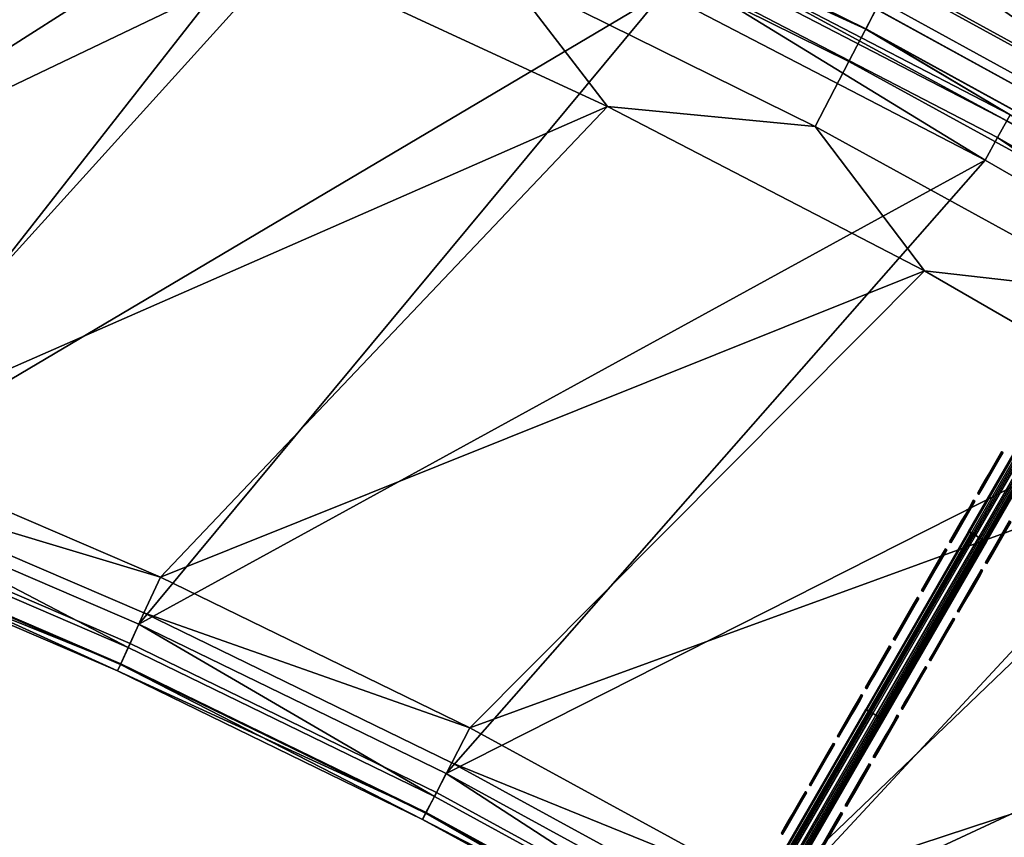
# Model space of a CAD drawing. Header units: inches. Extents: x 0 to 54.6, y -45.5 to 0.
# Tile 20 of 256: x 14.1 to 18.9, y -32 to -28. Entities that reach past the tile are written whole.
import ezdxf

# ---------------------------------------------------------------- set-up
doc = ezdxf.new("R2010")
doc.units = ezdxf.units.IN
doc.header["$LTSCALE"] = 0.03937
doc.header["$MEASUREMENT"] = 0
for name, color, linetype in [('A-FURN-3-ST', 151, 'Continuous'), ('A-FURN-3-ST-BK', 151, 'Continuous'), ('A-FURN-3-ST-SEAM', 250, 'Continuous'), ('A-FURN-3-STITCH', 15, 'Continuous')]:
    doc.layers.add(name, color=color, linetype=linetype)

msp = doc.modelspace()

# ---------------------------------------------------------------- meshes
at = {"layer": 'A-FURN-3-ST'}
mesh = msp.add_polyface(dxfattribs=at)
corners = [(21.3938, -29.3797, 5), (21.2911, -29.5411, 5.0381), (19.925, -28.4889, 5), (19.8293, -28.6546, 5.0381), (18.4192, -27.6622, 5), (18.3307, -27.8319, 5.0381), (16.8791, -26.9013, 5), (16.798, -27.0746, 5.0381), (17.3327, -27.6729, 5.5), (16.6834, -27.3197, 5.3087), (18.2056, -28.0719, 5.3087), (18.9036, -28.4881, 5.5), (19.694, -28.8889, 5.3087), (20.4364, -29.373, 5.5), (19.7482, -28.7951, 5.1464), (18.2557, -27.9758, 5.1464), (16.7293, -27.2215, 5.1464), (21.204, -29.6779, 5.1464), (20.4364, -29.373, 16.9), (18.9036, -28.4881, 16.9), (17.3327, -27.6729, 16.9), (21.5633, -29.1138, 17.9625), (23.167, -29.8414, 18), (21.7162, -28.8736, 18), (20.0826, -28.2158, 17.9625), (20.225, -27.9693, 18), (18.5646, -27.3825, 17.9625), (18.6962, -27.13, 18), (17.0121, -26.6154, 17.9625), (17.1327, -26.3575, 18), (16.8997, -26.8557, 17.8526), (18.442, -27.6178, 17.8526), (19.95, -28.4456, 17.8526), (21.4209, -29.3376, 17.8526), (16.8032, -27.0621, 17.6778), (18.3367, -27.8198, 17.6778), (19.8361, -28.6429, 17.6778), (21.2986, -29.5298, 17.6778), (16.6826, -27.32, 17.1847), (18.2051, -28.0722, 17.1847), (18.2559, -27.9748, 17.45), (16.7292, -27.2204, 17.45), (19.6937, -28.8894, 17.1847), (19.7487, -28.7943, 17.45), (21.2048, -29.6773, 17.45), (31.9054, -9.9561, 18), (29.9847, -8.8472, 18), (15.5373, -25.653, 18), (28.0254, -7.8078, 18), (13.913, -25.018, 18), (31.25, -8.8734, 5), (15.3077, -26.2074, 5), (27.4282, -6.84, 5), (13.7078, -25.5818, 5), (25.4667, -5.9238, 5), (12.0824, -25.0258, 5)]
mesh.append_faces([[corners[k] for k in face] for face in [(0, 1, 2), (2, 1, 3), (2, 3, 4), (4, 3, 5), (4, 5, 6), (6, 5, 7), (8, 9, 10), (8, 10, 11), (11, 10, 12), (11, 12, 13), (14, 12, 10, 15), (15, 10, 9, 16), (1, 17, 14, 3), (3, 14, 15, 5), (5, 15, 16, 7), (13, 18, 11), (11, 18, 19), (11, 19, 8), (8, 19, 20), (21, 22, 23), (21, 23, 24), (24, 23, 25), (24, 25, 26), (26, 25, 27), (26, 27, 28), (28, 27, 29), (28, 30, 31, 26), (26, 31, 32, 24), (24, 32, 33, 21), (30, 34, 35, 31), (31, 35, 36, 32), (32, 36, 37, 33), (38, 20, 39), (38, 39, 40, 41), (41, 40, 35, 34), (20, 19, 39), (39, 19, 42), (39, 42, 43, 40), (40, 43, 36, 35), (19, 18, 42), (43, 44, 37, 36), (27, 45, 29), (29, 46, 47), (47, 48, 49), (50, 6, 51), (52, 51, 53), (54, 53, 55)]])
mesh = msp.add_polyface(dxfattribs=at)
corners = [(24.4018, -31.097, 17.9625), (25.9369, -31.96, 18), (24.5748, -30.8708, 18), (52.3307, -29.9378, 18), (23.167, -29.8414, 18), (21.7162, -28.8736, 18), (51.1127, -28.0843, 18), (20.225, -27.9693, 18), (49.8291, -26.2757, 18), (48.4815, -24.5142, 18), (47.0716, -22.8021, 18), (45.6014, -21.1416, 18), (44.0726, -19.5348, 18), (42.4872, -17.9839, 18), (40.8472, -16.4907, 18), (39.1549, -15.0573, 18), (37.4122, -13.6853, 18), (35.6216, -12.3767, 18), (18.6962, -27.13, 18), (33.7852, -11.1331, 18), (31.9054, -9.9561, 18), (42.0806, -16.1148, 5.5), (42.0551, -16.143, 5.3087), (40.4315, -14.6855, 5.5), (40.1104, -15.0687, 5), (40.2332, -14.922, 5.0381), (41.7463, -16.4866, 5), (41.8742, -16.3443, 5.0381), (41.9826, -16.2236, 5.1464), (40.3374, -14.7977, 5.1464), (41.536, -16.7215, 17.9625), (39.9083, -15.3107, 17.9625), (42.0555, -16.1426, 17.1847), (42.0806, -16.1148, 16.9), (40.4074, -14.7142, 17.1847), (40.3369, -14.7985, 17.45), (41.9821, -16.2244, 17.45), (40.2247, -14.9325, 17.6778), (41.8654, -16.3545, 17.6778), (40.0785, -15.1073, 17.8526), (41.7132, -16.5241, 17.8526), (24.2095, -31.3469, 5), (22.8229, -30.3329, 5), (54.0012, -31.5337, 5), (52.879, -29.6824, 5), (21.3938, -29.3797, 5), (19.925, -28.4889, 5), (51.6934, -27.871, 5), (18.4192, -27.6622, 5), (50.4457, -26.1018, 5), (49.1376, -24.3769, 5), (47.7705, -22.6982, 5), (46.346, -21.068, 5), (44.866, -19.488, 5), (16.8791, -26.9013, 5), (43.3321, -17.9603, 5), (38.4263, -13.7083, 5), (36.6961, -12.4071, 5), (34.9219, -11.1665, 5), (33.1058, -9.9882, 5)]
mesh.append_faces([[corners[k] for k in face] for face in [(0, 1, 2), (2, 3, 4), (4, 3, 5), (5, 6, 7), (7, 6, 8), (7, 8, 9), (9, 10, 7), (7, 10, 11), (7, 11, 12), (12, 13, 7), (7, 13, 14), (7, 14, 15), (15, 16, 7), (7, 16, 17), (7, 17, 18), (18, 17, 19), (18, 19, 20), (21, 22, 23), (24, 25, 26), (26, 25, 27), (28, 27, 25, 29), (14, 30, 31), (14, 31, 15), (32, 33, 34), (32, 34, 35, 36), (36, 35, 37, 38), (38, 37, 39, 40), (40, 39, 31, 30), (41, 42, 43), (44, 42, 45), (44, 45, 46), (44, 46, 47), (47, 46, 48), (47, 48, 49), (49, 48, 50), (50, 48, 51), (51, 48, 52), (52, 48, 53), (53, 48, 54), (53, 54, 55), (55, 54, 26), (26, 54, 24), (24, 54, 56), (56, 54, 57), (57, 54, 58), (58, 54, 59)]])
at = {"layer": 'A-FURN-3-ST-BK'}
mesh = msp.add_polyface(dxfattribs=at)
corners = [(25.8628, -27.3173, 18.6363), (25.8726, -27.3037, 18.4534), (24.3627, -26.2767, 18.6363), (24.3719, -26.2627, 18.4534), (22.8207, -25.2991, 18.6363), (22.8294, -25.2848, 18.4534), (21.2396, -24.3863, 18.6363), (21.2476, -24.3716, 18.4534), (19.6295, -23.5247, 18.4534), (21.2234, -24.4157, 18.2768), (19.607, -23.5698, 18.2768), (21.17, -24.5128, 18.1303), (19.5578, -23.669, 18.1303), (21.0947, -24.6496, 18.0337), (19.4883, -23.8088, 18.0337), (19.4079, -23.9705, 18), (21.0078, -24.8078, 18), (22.5715, -25.7106, 18), (22.665, -25.5562, 18.0337), (24.0966, -26.6775, 18), (24.1964, -26.5271, 18.0337), (25.5803, -27.7067, 18), (25.6863, -27.5605, 18.0337), (19.622, -23.5397, 18.6363), (25.778, -27.4341, 18.1303), (24.2828, -26.397, 18.1303), (22.7459, -25.4226, 18.1303), (25.843, -27.3445, 18.2768), (24.344, -26.3047, 18.2768), (22.8033, -25.3279, 18.2768), (27.0201, -28.7964, 18), (23.167, -29.8414, 18), (21.7162, -28.8736, 18), (20.225, -27.9693, 18), (18.6962, -27.13, 18), (21.5633, -29.1138, 17.9625), (20.0826, -28.2158, 17.9625), (21.4209, -29.3376, 17.8526), (19.95, -28.4456, 17.8526), (21.2986, -29.5298, 17.6778), (19.8361, -28.6429, 17.6778), (21.2048, -29.6773, 17.45), (19.7487, -28.7943, 17.45), (20.4363, -29.3729, 16.9), (18.9038, -28.4881, 16.9), (19.6937, -28.8894, 17.1847), (20.4363, -29.3729, 5.25), (20.4189, -29.4015, 5.125), (18.9038, -28.4881, 5.25), (20.3714, -29.4797, 5.0335), (20.3064, -29.5866, 5), (18.8437, -28.5977, 5.0335), (23.1451, -29.8722, 31.5452), (21.6958, -28.9054, 31.5452), (21.6243, -29.0177, 31.8898), (20.1396, -28.1173, 31.8898), (20.0425, -28.2854, 32.204), (21.5201, -29.1816, 32.204), (19.9181, -28.5008, 32.4772), (21.3866, -29.3913, 32.4772), (19.7708, -28.756, 32.6999), (21.2284, -29.6399, 32.6999), (20.2061, -28.002, 31.5452), (18.6173, -27.2816, 31.8898), (24.5515, -30.9006, 31.5452), (27.3186, -28.4192, 18.6363), (18.6789, -27.1636, 31.5452)]
mesh.append_faces([[corners[k] for k in face] for face in [(0, 1, 2), (2, 1, 3), (2, 3, 4), (4, 3, 5), (4, 5, 6), (6, 5, 7), (6, 7, 8), (8, 7, 9, 10), (10, 9, 11, 12), (12, 11, 13, 14), (14, 13, 15), (15, 13, 16), (16, 13, 17), (17, 13, 18), (17, 18, 19), (19, 18, 20), (19, 20, 21), (21, 20, 22), (23, 6, 8), (24, 22, 20, 25), (25, 20, 18, 26), (26, 18, 13, 11), (27, 24, 25, 28), (28, 25, 26, 29), (29, 26, 11, 9), (1, 27, 28, 3), (3, 28, 29, 5), (5, 29, 9, 7), (30, 31, 21), (21, 31, 32), (21, 32, 19), (19, 32, 33), (19, 33, 17), (17, 33, 34), (17, 34, 16), (32, 35, 33), (33, 35, 36), (33, 36, 34), (35, 37, 38, 36), (37, 39, 40, 38), (41, 42, 40, 39), (43, 44, 45), (43, 46, 44), (46, 47, 48), (49, 50, 51), (52, 53, 54), (54, 53, 55), (54, 55, 56, 57), (57, 56, 58, 59), (59, 58, 60, 61), (53, 62, 55), (55, 62, 63), (64, 65, 0), (52, 0, 2), (52, 2, 53), (53, 2, 4), (53, 4, 62), (62, 4, 6), (62, 6, 66), (66, 6, 23)]])
mesh = msp.add_polyface(dxfattribs=at)
corners = [(17.333, -27.6731, 16.9), (17.333, -27.6731, 5.25), (15.7272, -26.9296, 16.9), (17.3183, -27.7032, 5.125), (15.7272, -26.9296, 5.25), (17.278, -27.7853, 5.0335), (17.2229, -27.8976, 5), (15.6773, -27.0441, 5.0335), (18.7837, -28.7074, 5), (16.1727, -31.679, 5), (14.6847, -30.9544, 5), (13.1644, -30.3004, 5), (15.6273, -27.1587, 5), (11.615, -29.7186, 5), (14.0001, -26.4924, 5), (16.9538, -28.4473, 33), (16.4577, -27.8018, 32.9659), (15.3835, -27.7201, 33), (14.9253, -27.1251, 32.9659), (16.2872, -31.4568, 33), (18.4898, -29.2443, 33), (14.7886, -30.727, 33), (13.2573, -30.0683, 33), (11.6968, -29.4823, 33), (13.7821, -27.0643, 33), (17.5, -32.6891, 32.5), (17.519, -32.6561, 32.6913), (16.058, -31.9011, 32.5), (16.0754, -31.8673, 32.6913), (14.5806, -31.1817, 32.5), (14.5964, -31.147, 32.6913), (13.071, -30.5323, 32.5), (13.0851, -30.497, 32.6913), (11.5326, -29.9546, 32.5), (16.1995, -31.6268, 32.9619), (17.75, -32.2561, 33), (14.7089, -30.901, 32.9619), (13.1859, -30.2459, 32.9619), (11.6339, -29.663, 32.9619), (17.5732, -32.5623, 32.8536), (17.6543, -32.4218, 32.9619), (16.1251, -31.7709, 32.8536), (14.6414, -31.0485, 32.8536), (13.1255, -30.3964, 32.8536), (17.5, -32.6891, 5.25), (16.058, -31.9011, 5.25), (14.5806, -31.1817, 5.25), (13.071, -30.5323, 5.25), (11.5326, -29.9546, 5.25), (17.625, -32.4726, 5), (17.5625, -32.5809, 5.0335), (16.1153, -31.79, 5.0335), (14.6326, -31.068, 5.0335), (13.1177, -30.4164, 5.0335), (17.5167, -32.6601, 5.125), (16.0733, -31.8713, 5.125), (14.5945, -31.1512, 5.125), (13.0835, -30.5013, 5.125), (11.5437, -29.923, 5.125)]
mesh.append_faces([[corners[k] for k in face] for face in [(0, 1, 2), (1, 3, 4), (5, 6, 7), (8, 9, 10), (8, 10, 6), (6, 10, 11), (6, 11, 12), (12, 11, 13), (12, 13, 14), (15, 16, 17), (17, 16, 18), (19, 20, 21), (21, 20, 15), (21, 15, 22), (22, 15, 17), (22, 17, 23), (23, 17, 24), (25, 26, 27), (27, 26, 28), (27, 28, 29), (29, 28, 30), (29, 30, 31), (31, 30, 32), (31, 32, 33), (34, 35, 19), (34, 19, 36), (36, 19, 21), (36, 21, 37), (37, 21, 22), (37, 22, 38), (39, 40, 34, 41), (41, 34, 36, 42), (42, 36, 37, 43), (26, 39, 41, 28), (28, 41, 42, 30), (30, 42, 43, 32), (44, 25, 45), (45, 25, 27), (45, 27, 46), (46, 27, 29), (46, 29, 47), (47, 29, 31), (47, 31, 48), (49, 50, 9), (9, 50, 51), (9, 51, 10), (10, 51, 52), (10, 52, 11), (11, 52, 53), (11, 53, 13), (50, 54, 55, 51), (51, 55, 56, 52), (52, 56, 57, 53), (54, 44, 55), (55, 44, 45), (55, 45, 56), (56, 45, 46), (56, 46, 57), (57, 46, 47), (57, 47, 58)]])
mesh = msp.add_polyface(dxfattribs=at)
corners = [(18.6962, -27.13, 18), (20.0826, -28.2158, 17.9625), (18.5646, -27.3825, 17.9625), (19.95, -28.4456, 17.8526), (18.442, -27.6178, 17.8526), (19.8361, -28.6429, 17.6778), (18.3367, -27.8198, 17.6778), (19.6937, -28.8894, 17.1847), (18.9038, -28.4881, 16.9), (18.2051, -28.0722, 17.1847), (18.2559, -27.9748, 17.45), (19.7487, -28.7943, 17.45), (17.333, -27.6731, 16.9), (16.6826, -27.32, 17.1847), (16.7292, -27.2204, 17.45), (16.8032, -27.0621, 17.6778), (20.4363, -29.3729, 5.25), (18.9038, -28.4881, 5.25), (17.333, -27.6731, 5.25), (20.4189, -29.4015, 5.125), (18.8877, -28.5175, 5.125), (17.3183, -27.7032, 5.125), (20.3714, -29.4797, 5.0335), (18.8437, -28.5977, 5.0335), (17.278, -27.7853, 5.0335), (20.3064, -29.5866, 5), (18.7837, -28.7074, 5), (17.2229, -27.8976, 5), (21.7882, -30.5333, 5), (19.0385, -33.3335, 5), (17.625, -32.4726, 5), (16.1727, -31.679, 5), (19.9884, -30.1095, 33), (19.4279, -29.3499, 32.9659), (18.4898, -29.2443, 33), (17.9595, -28.5438, 32.9659), (16.9538, -28.4473, 33), (16.4577, -27.8018, 32.9659), (20.1396, -28.1173, 31.8898), (18.6173, -27.2816, 31.8898), (18.5276, -27.4538, 32.204), (20.0425, -28.2854, 32.204), (18.4127, -27.6743, 32.4772), (19.9181, -28.5008, 32.4772), (18.2765, -27.9356, 32.6999), (19.7708, -28.756, 32.6999), (18.1237, -28.2288, 32.8647), (19.6055, -29.0423, 32.8647), (20.2061, -28.002, 31.5452), (18.6789, -27.1636, 31.5452), (16.873, -26.9136, 32.4772), (16.7482, -27.1805, 32.6999), (16.6081, -27.48, 32.8647), (19.1736, -33.1232, 33), (21.4467, -31.0412, 33), (17.75, -32.2561, 33), (16.2872, -31.4568, 33), (20.2652, -34.4637, 32.5), (18.924, -33.5119, 32.6913), (18.9034, -33.5439, 32.5), (17.519, -32.6561, 32.6913), (17.5, -32.6891, 32.5), (20.4441, -34.2122, 32.9619), (19.0702, -33.2842, 32.9619), (17.6543, -32.4218, 32.9619), (17.5732, -32.5623, 32.8536), (18.9826, -33.4207, 32.8536), (16.1995, -31.6268, 32.9619), (18.9034, -33.5439, 5.25), (17.5, -32.6891, 5.25), (20.3376, -34.3618, 5.0335), (18.971, -33.4387, 5.0335), (17.5625, -32.5809, 5.0335), (20.2846, -34.4364, 5.125), (18.9215, -33.5157, 5.125), (17.5167, -32.6601, 5.125), (20.2652, -34.4637, 5.25)]
mesh.append_faces([[corners[k] for k in face] for face in [(0, 1, 2), (1, 3, 4, 2), (3, 5, 6, 4), (7, 8, 9), (7, 9, 10, 11), (11, 10, 6, 5), (8, 12, 9), (9, 12, 13), (9, 13, 14, 10), (10, 14, 15, 6), (8, 16, 17), (8, 17, 12), (12, 17, 18), (17, 19, 20), (17, 20, 18), (18, 20, 21), (19, 22, 23, 20), (20, 23, 24, 21), (23, 25, 26), (23, 26, 24), (24, 26, 27), (28, 29, 30), (25, 30, 31), (25, 31, 26), (32, 33, 34), (34, 33, 35), (34, 35, 36), (36, 35, 37), (38, 39, 40, 41), (41, 40, 42, 43), (43, 42, 44, 45), (45, 44, 46, 47), (47, 46, 35, 33), (48, 49, 39), (42, 50, 51, 44), (44, 51, 52, 46), (46, 52, 37, 35), (53, 54, 55), (55, 32, 56), (56, 32, 34), (57, 58, 59), (59, 58, 60), (59, 60, 61), (62, 53, 63), (53, 55, 63), (63, 55, 64), (63, 64, 65, 66), (66, 65, 60, 58), (64, 55, 67), (68, 57, 59), (68, 59, 69), (69, 59, 61), (29, 70, 71), (29, 71, 30), (30, 71, 72), (70, 73, 74, 71), (71, 74, 75, 72), (74, 76, 68), (74, 68, 75), (75, 68, 69)]])
mesh = msp.add_polyface(dxfattribs=at)
corners = [(27.0201, -28.7964, 18), (24.5748, -30.8708, 18), (23.167, -29.8414, 18), (25.9369, -31.96, 18), (25.7543, -32.1785, 17.9625), (24.4018, -31.097, 17.9625), (23.004, -30.0748, 17.9625), (21.7162, -28.8736, 18), (21.5633, -29.1138, 17.9625), (24.2406, -31.3077, 17.8526), (22.852, -30.2923, 17.8526), (21.4209, -29.3376, 17.8526), (24.1022, -31.4887, 17.6778), (22.7215, -30.479, 17.6778), (21.2986, -29.5298, 17.6778), (23.9293, -31.7148, 17.1847), (23.3743, -31.3446, 16.9), (22.5585, -30.7124, 17.1847), (22.6214, -30.6223, 17.45), (23.996, -31.6275, 17.45), (21.9275, -30.3257, 16.9), (21.1458, -29.77, 17.1847), (21.2048, -29.6773, 17.45), (20.4363, -29.3729, 16.9), (19.6937, -28.8894, 17.1847), (19.7487, -28.7943, 17.45), (23.3743, -31.3446, 5.25), (21.9275, -30.3257, 5.25), (20.4363, -29.3729, 5.25), (23.3544, -31.3715, 5.125), (21.9088, -30.3535, 5.125), (20.4189, -29.4015, 5.125), (23.3, -31.4452, 5.0335), (21.8578, -30.4295, 5.0335), (20.3714, -29.4797, 5.0335), (23.2258, -31.5457, 5), (21.7882, -30.5333, 5), (20.3064, -29.5866, 5), (17.625, -32.4726, 5), (22.8615, -32.0376, 33), (22.2537, -31.1481, 32.9659), (21.4467, -31.0412, 33), (20.8602, -30.2186, 32.9659), (19.9884, -30.1095, 33), (19.4279, -29.3499, 32.9659), (25.8268, -32.0908, 31.8898), (24.4706, -31.0063, 31.8898), (24.3526, -31.1606, 32.204), (25.7023, -32.2398, 32.204), (25.9122, -31.9886, 31.5452), (24.5515, -30.9006, 31.5452), (23.0689, -29.9813, 31.8898), (22.9577, -30.1405, 32.204), (22.8153, -30.3444, 32.4772), (24.2016, -31.3581, 32.4772), (22.6465, -30.5859, 32.6999), (24.0226, -31.5921, 32.6999), (22.4572, -30.8569, 32.8647), (23.8217, -31.8547, 32.8647), (23.6059, -32.1369, 32.9659), (23.1451, -29.8722, 31.5452), (21.6243, -29.0177, 31.8898), (21.5201, -29.1816, 32.204), (21.3866, -29.3913, 32.4772), (21.2284, -29.6399, 32.6999), (21.0509, -29.9188, 32.8647), (19.7708, -28.756, 32.6999), (19.6055, -29.0423, 32.8647), (17.75, -32.2561, 33), (27.3186, -28.4192, 18.6363), (25.8628, -27.3173, 18.6363)]
mesh.append_faces([[corners[k] for k in face] for face in [(0, 1, 2), (3, 4, 1), (1, 4, 5), (1, 5, 2), (2, 5, 6), (2, 6, 7), (7, 6, 8), (5, 9, 10, 6), (6, 10, 11, 8), (9, 12, 13, 10), (10, 13, 14, 11), (15, 16, 17), (15, 17, 18, 19), (19, 18, 13, 12), (16, 20, 17), (17, 20, 21), (17, 21, 22, 18), (18, 22, 14, 13), (20, 23, 21), (21, 23, 24), (21, 24, 25, 22), (16, 26, 20), (20, 26, 27), (20, 27, 23), (23, 27, 28), (26, 29, 27), (27, 29, 30), (27, 30, 28), (28, 30, 31), (29, 32, 33, 30), (30, 33, 34, 31), (32, 35, 33), (33, 35, 36), (33, 36, 34), (34, 36, 37), (36, 38, 37), (39, 40, 41), (41, 40, 42), (41, 42, 43), (43, 42, 44), (45, 46, 47, 48), (49, 50, 46), (46, 50, 51), (46, 51, 52, 47), (47, 52, 53, 54), (54, 53, 55, 56), (56, 55, 57, 58), (58, 57, 40, 59), (50, 60, 51), (51, 60, 61), (51, 61, 62, 52), (52, 62, 63, 53), (53, 63, 64, 55), (55, 64, 65, 57), (57, 65, 42, 40), (64, 66, 67, 65), (65, 67, 44, 42), (68, 41, 43), (49, 69, 50), (50, 70, 60)]])
at = {"layer": 'A-FURN-3-ST-SEAM'}
mesh = msp.add_polyface(dxfattribs=at)
corners = [(18.7785, -30.549, 32.9675), (18.7666, -30.5421, 32.9563), (19.2647, -29.6793, 32.9563), (19.2767, -29.6862, 32.9675), (19.4152, -29.4188, 32.9328), (19.428, -29.4241, 32.944), (19.3716, -29.3931, 32.9354), (19.385, -29.4022, 32.9281), (19.2349, -29.6621, 32.9515), (19.2209, -29.654, 32.9588), (18.7368, -30.5249, 32.9515), (18.7228, -30.5169, 32.9588), (18.7521, -30.5338, 32.9505), (19.2502, -29.671, 32.9505), (19.4002, -29.4112, 32.9271), (18.7046, -30.5064, 32.9868), (19.2028, -29.6436, 32.9868), (19.3556, -29.3789, 32.963), (19.3712, -29.3792, 33.0118), (19.3611, -29.3759, 32.9975), (19.2056, -29.6452, 33.0217), (19.2146, -29.6504, 33.0362), (18.7074, -30.508, 33.0217), (18.7164, -30.5132, 33.0362), (18.7294, -30.5207, 33.0459), (19.2275, -29.6578, 33.0459), (19.3848, -29.3853, 33.0214), (19.4283, -29.4117, 33.0146), (19.4153, -29.4027, 33.0227), (19.2579, -29.6754, 33.0472), (19.2715, -29.6833, 33.039), (18.7597, -30.5382, 33.0472), (18.7734, -30.5461, 33.039), (18.7835, -30.5519, 33.0255), (19.2816, -29.6891, 33.0255), (19.4374, -29.4193, 33.0013), (19.4415, -29.4263, 32.9761), (19.2878, -29.6926, 33), (18.7896, -30.5555, 33), (19.4372, -29.4268, 32.9589), (19.2848, -29.6909, 32.9826), (18.7866, -30.5537, 32.9826), (18.7032, -30.5056, 33.0045), (19.2014, -29.6428, 33.0045), (19.3555, -29.3758, 32.9805)]
mesh.append_faces([[corners[k] for k in face] for face in [(0, 1, 2, 3), (3, 2, 4, 5), (6, 7, 8, 9), (9, 8, 10, 11), (1, 12, 13, 2), (2, 13, 14, 4), (11, 15, 16, 9), (9, 16, 17, 6), (18, 19, 20, 21), (21, 20, 22, 23), (23, 24, 25, 21), (21, 25, 26, 18), (27, 28, 29, 30), (30, 29, 31, 32), (32, 33, 34, 30), (30, 34, 35, 27), (36, 35, 37), (37, 35, 34), (37, 34, 38), (38, 34, 33), (39, 36, 40), (40, 36, 37), (40, 37, 41), (41, 37, 38), (24, 31, 29, 25), (25, 29, 28, 26), (42, 22, 20, 43), (43, 20, 19, 44), (15, 42, 43, 16), (16, 43, 44, 17), (12, 10, 8, 13), (13, 8, 7, 14), (41, 0, 3, 40), (40, 3, 5, 39)]])
mesh = msp.add_polyface(dxfattribs=at)
corners = [(17.7822, -32.2747, 32.9675), (17.7703, -32.2678, 32.9563), (18.2684, -31.405, 32.9563), (18.2804, -31.4119, 32.9675), (18.7666, -30.5421, 32.9563), (18.7785, -30.549, 32.9675), (18.7228, -30.5169, 32.9588), (18.7368, -30.5249, 32.9515), (18.2386, -31.3878, 32.9515), (18.2246, -31.3797, 32.9588), (17.7405, -32.2506, 32.9515), (17.7265, -32.2425, 32.9588), (17.7558, -32.2594, 32.9505), (18.2539, -31.3966, 32.9505), (18.7521, -30.5338, 32.9505), (17.7083, -32.232, 32.9868), (18.2065, -31.3692, 32.9868), (18.7046, -30.5064, 32.9868), (18.7164, -30.5132, 33.0362), (18.7074, -30.508, 33.0217), (18.2093, -31.3708, 33.0217), (18.2183, -31.376, 33.0362), (17.7111, -32.2337, 33.0217), (17.7201, -32.2389, 33.0362), (17.733, -32.2463, 33.0459), (18.2312, -31.3835, 33.0459), (18.7294, -30.5207, 33.0459), (18.7734, -30.5461, 33.039), (18.7597, -30.5382, 33.0472), (18.2616, -31.401, 33.0472), (18.2752, -31.4089, 33.039), (17.7634, -32.2638, 33.0472), (17.7771, -32.2717, 33.039), (17.7872, -32.2776, 33.0255), (18.2853, -31.4147, 33.0255), (18.7835, -30.5519, 33.0255), (18.7896, -30.5555, 33), (18.2915, -31.4183, 33), (17.7933, -32.2811, 33), (18.7866, -30.5537, 32.9826), (18.2885, -31.4165, 32.9826), (17.7903, -32.2794, 32.9826), (17.7069, -32.2312, 33.0045), (18.2051, -31.3684, 33.0045), (18.7032, -30.5056, 33.0045)]
mesh.append_faces([[corners[k] for k in face] for face in [(0, 1, 2, 3), (3, 2, 4, 5), (6, 7, 8, 9), (9, 8, 10, 11), (1, 12, 13, 2), (2, 13, 14, 4), (11, 15, 16, 9), (9, 16, 17, 6), (18, 19, 20, 21), (21, 20, 22, 23), (23, 24, 25, 21), (21, 25, 26, 18), (27, 28, 29, 30), (30, 29, 31, 32), (32, 33, 34, 30), (30, 34, 35, 27), (36, 35, 37), (37, 35, 34), (37, 34, 38), (38, 34, 33), (39, 36, 40), (40, 36, 37), (40, 37, 41), (41, 37, 38), (24, 31, 29, 25), (25, 29, 28, 26), (42, 22, 20, 43), (43, 20, 19, 44), (15, 42, 43, 16), (16, 43, 44, 17), (12, 10, 8, 13), (13, 8, 7, 14), (41, 0, 3, 40), (40, 3, 5, 39)]])
at = {"layer": 'A-FURN-3-STITCH'}
mesh = msp.add_polymesh((7, 4), dxfattribs=at)
for k, corner in enumerate([(18.8707, -30.1247, 32.9993), (18.8685, -30.1234, 32.9992), (18.8639, -30.1208, 32.9992), (18.8617, -30.1195, 32.9993), (18.8516, -30.1578, 33.0072), (18.8493, -30.1565, 33.0117), (18.8448, -30.1539, 33.0117), (18.8425, -30.1526, 33.0072), (18.8322, -30.1914, 33.0121), (18.8299, -30.1901, 33.0166), (18.8254, -30.1875, 33.0166), (18.8232, -30.1862, 33.0121), (18.8126, -30.2253, 33.0139), (18.8104, -30.2239, 33.0184), (18.8059, -30.2213, 33.0184), (18.8036, -30.2201, 33.0139), (18.7931, -30.2591, 33.0127), (18.7909, -30.2578, 33.0172), (18.7864, -30.2552, 33.0172), (18.7841, -30.2539, 33.0127), (18.7737, -30.2928, 33.0084), (18.7714, -30.2914, 33.0129), (18.7669, -30.2888, 33.0129), (18.7646, -30.2876, 33.0084), (18.7545, -30.326, 33.0011), (18.7522, -30.3247, 33.0011), (18.7477, -30.3221, 33.0011), (18.7454, -30.3208, 33.0011)]):
    mesh.set_mesh_vertex(divmod(k, 4), corner)
mesh = msp.add_polymesh((7, 4), dxfattribs=at)
for k, corner in enumerate([(18.7349, -30.36, 32.9993), (18.7326, -30.3587, 32.9992), (18.7281, -30.3561, 32.9992), (18.7258, -30.3548, 32.9993), (18.7157, -30.3932, 33.0072), (18.7135, -30.3918, 33.0117), (18.709, -30.3892, 33.0117), (18.7067, -30.388, 33.0072), (18.6963, -30.4268, 33.0121), (18.6941, -30.4254, 33.0166), (18.6896, -30.4228, 33.0166), (18.6873, -30.4216, 33.0121), (18.6768, -30.4606, 33.0139), (18.6745, -30.4593, 33.0184), (18.67, -30.4566, 33.0184), (18.6678, -30.4554, 33.0139), (18.6572, -30.4944, 33.0127), (18.655, -30.4931, 33.0172), (18.6505, -30.4905, 33.0172), (18.6482, -30.4892, 33.0127), (18.6378, -30.5281, 33.0084), (18.6356, -30.5268, 33.0129), (18.6311, -30.5242, 33.0129), (18.6288, -30.5229, 33.0084), (18.6186, -30.5614, 33.0011), (18.6164, -30.5601, 33.0011), (18.6118, -30.5574, 33.0011), (18.6096, -30.5561, 33.0011)]):
    mesh.set_mesh_vertex(divmod(k, 4), corner)
mesh = msp.add_polymesh((7, 4), dxfattribs=at)
for k, corner in enumerate([(18.9087, -30.4603, 32.9993), (18.9064, -30.459, 32.9992), (18.9019, -30.4564, 32.9992), (18.8996, -30.4551, 32.9993), (18.8895, -30.4935, 33.0072), (18.8873, -30.4922, 33.0117), (18.8828, -30.4896, 33.0117), (18.8805, -30.4883, 33.0072), (18.8701, -30.5271, 33.0121), (18.8679, -30.5258, 33.0166), (18.8634, -30.5232, 33.0166), (18.8611, -30.5219, 33.0121), (18.8506, -30.5609, 33.0139), (18.8483, -30.5596, 33.0184), (18.8438, -30.557, 33.0184), (18.8416, -30.5557, 33.0139), (18.831, -30.5948, 33.0127), (18.8288, -30.5934, 33.0172), (18.8243, -30.5908, 33.0172), (18.822, -30.5896, 33.0127), (18.8116, -30.6284, 33.0084), (18.8094, -30.6271, 33.0129), (18.8049, -30.6245, 33.0129), (18.8026, -30.6232, 33.0084), (18.7924, -30.6617, 33.0011), (18.7902, -30.6604, 33.0011), (18.7856, -30.6578, 33.0011), (18.7834, -30.6565, 33.0011)]):
    mesh.set_mesh_vertex(divmod(k, 4), corner)
mesh = msp.add_polymesh((7, 4), dxfattribs=at)
for k, corner in enumerate([(18.599, -30.5953, 32.9993), (18.5967, -30.594, 32.9992), (18.5922, -30.5914, 32.9992), (18.59, -30.5901, 32.9993), (18.5799, -30.6285, 33.0072), (18.5776, -30.6271, 33.0117), (18.5731, -30.6245, 33.0117), (18.5708, -30.6233, 33.0072), (18.5605, -30.6621, 33.0121), (18.5582, -30.6607, 33.0166), (18.5537, -30.6581, 33.0166), (18.5514, -30.6569, 33.0121), (18.5409, -30.6959, 33.0139), (18.5387, -30.6946, 33.0184), (18.5342, -30.692, 33.0184), (18.5319, -30.6907, 33.0139), (18.5214, -30.7297, 33.0127), (18.5191, -30.7284, 33.0172), (18.5146, -30.7258, 33.0172), (18.5124, -30.7245, 33.0127), (18.502, -30.7634, 33.0084), (18.4997, -30.7621, 33.0129), (18.4952, -30.7595, 33.0129), (18.4929, -30.7582, 33.0084), (18.4827, -30.7967, 33.0011), (18.4805, -30.7954, 33.0011), (18.476, -30.7928, 33.0011), (18.4737, -30.7915, 33.0011)]):
    mesh.set_mesh_vertex(divmod(k, 4), corner)
mesh = msp.add_polymesh((7, 4), dxfattribs=at)
for k, corner in enumerate([(18.7728, -30.6957, 32.9993), (18.7705, -30.6944, 32.9992), (18.766, -30.6918, 32.9992), (18.7638, -30.6905, 32.9993), (18.7537, -30.7288, 33.0072), (18.7514, -30.7275, 33.0117), (18.7469, -30.7249, 33.0117), (18.7446, -30.7236, 33.0072), (18.7343, -30.7624, 33.0121), (18.732, -30.7611, 33.0166), (18.7275, -30.7585, 33.0166), (18.7252, -30.7572, 33.0121), (18.7147, -30.7962, 33.0139), (18.7125, -30.7949, 33.0184), (18.708, -30.7923, 33.0184), (18.7057, -30.791, 33.0139), (18.6952, -30.8301, 33.0127), (18.6929, -30.8288, 33.0172), (18.6884, -30.8262, 33.0172), (18.6862, -30.8249, 33.0127), (18.6758, -30.8638, 33.0084), (18.6735, -30.8624, 33.0129), (18.669, -30.8598, 33.0129), (18.6667, -30.8585, 33.0084), (18.6565, -30.897, 33.0011), (18.6543, -30.8957, 33.0011), (18.6498, -30.8931, 33.0011), (18.6475, -30.8918, 33.0011)]):
    mesh.set_mesh_vertex(divmod(k, 4), corner)
mesh = msp.add_polymesh((7, 4), dxfattribs=at)
for k, corner in enumerate([(18.4631, -30.8306, 32.9993), (18.4609, -30.8293, 32.9992), (18.4564, -30.8267, 32.9992), (18.4541, -30.8254, 32.9993), (18.444, -30.8638, 33.0072), (18.4418, -30.8625, 33.0117), (18.4372, -30.8599, 33.0117), (18.435, -30.8586, 33.0072), (18.4246, -30.8974, 33.0121), (18.4224, -30.8961, 33.0166), (18.4178, -30.8935, 33.0166), (18.4156, -30.8922, 33.0121), (18.4051, -30.9312, 33.0139), (18.4028, -30.9299, 33.0184), (18.3983, -30.9273, 33.0184), (18.396, -30.926, 33.0139), (18.3855, -30.9651, 33.0127), (18.3833, -30.9637, 33.0172), (18.3788, -30.9611, 33.0172), (18.3765, -30.9599, 33.0127), (18.3661, -30.9987, 33.0084), (18.3639, -30.9974, 33.0129), (18.3593, -30.9948, 33.0129), (18.3571, -30.9935, 33.0084), (18.3469, -31.032, 33.0011), (18.3446, -31.0307, 33.0011), (18.3401, -31.0281, 33.0011), (18.3379, -31.0268, 33.0011)]):
    mesh.set_mesh_vertex(divmod(k, 4), corner)
mesh = msp.add_polymesh((7, 4), dxfattribs=at)
for k, corner in enumerate([(18.6369, -30.931, 32.9993), (18.6347, -30.9297, 32.9992), (18.6302, -30.9271, 32.9992), (18.6279, -30.9258, 32.9993), (18.6178, -30.9641, 33.0072), (18.6156, -30.9628, 33.0117), (18.611, -30.9602, 33.0117), (18.6088, -30.9589, 33.0072), (18.5984, -30.9977, 33.0121), (18.5962, -30.9964, 33.0166), (18.5917, -30.9938, 33.0166), (18.5894, -30.9925, 33.0121), (18.5789, -31.0316, 33.0139), (18.5766, -31.0302, 33.0184), (18.5721, -31.0276, 33.0184), (18.5698, -31.0264, 33.0139), (18.5593, -31.0654, 33.0127), (18.5571, -31.0641, 33.0172), (18.5526, -31.0615, 33.0172), (18.5503, -31.0602, 33.0127), (18.5399, -31.0991, 33.0084), (18.5377, -31.0977, 33.0129), (18.5331, -31.0951, 33.0129), (18.5309, -31.0939, 33.0084), (18.5207, -31.1323, 33.0011), (18.5184, -31.131, 33.0011), (18.5139, -31.1284, 33.0011), (18.5117, -31.1271, 33.0011)]):
    mesh.set_mesh_vertex(divmod(k, 4), corner)
mesh = msp.add_polymesh((7, 4), dxfattribs=at)
for k, corner in enumerate([(18.3273, -31.0659, 32.9993), (18.325, -31.0646, 32.9992), (18.3205, -31.062, 32.9992), (18.3183, -31.0607, 32.9993), (18.3081, -31.0991, 33.0072), (18.3059, -31.0978, 33.0117), (18.3014, -31.0952, 33.0117), (18.2991, -31.0939, 33.0072), (18.2887, -31.1327, 33.0121), (18.2865, -31.1314, 33.0166), (18.282, -31.1288, 33.0166), (18.2797, -31.1275, 33.0121), (18.2692, -31.1665, 33.0139), (18.267, -31.1652, 33.0184), (18.2625, -31.1626, 33.0184), (18.2602, -31.1613, 33.0139), (18.2497, -31.2004, 33.0127), (18.2474, -31.199, 33.0172), (18.2429, -31.1964, 33.0172), (18.2406, -31.1952, 33.0127), (18.2302, -31.234, 33.0084), (18.228, -31.2327, 33.0129), (18.2235, -31.2301, 33.0129), (18.2212, -31.2288, 33.0084), (18.211, -31.2673, 33.0011), (18.2088, -31.266, 33.0011), (18.2043, -31.2634, 33.0011), (18.202, -31.2621, 33.0011)]):
    mesh.set_mesh_vertex(divmod(k, 4), corner)
mesh = msp.add_polymesh((7, 4), dxfattribs=at)
for k, corner in enumerate([(18.5011, -31.1663, 32.9993), (18.4988, -31.165, 32.9992), (18.4943, -31.1624, 32.9992), (18.4921, -31.1611, 32.9993), (18.4819, -31.1995, 33.0072), (18.4797, -31.1981, 33.0117), (18.4752, -31.1955, 33.0117), (18.4729, -31.1942, 33.0072), (18.4625, -31.2331, 33.0121), (18.4603, -31.2317, 33.0166), (18.4558, -31.2291, 33.0166), (18.4535, -31.2278, 33.0121), (18.443, -31.2669, 33.0139), (18.4408, -31.2655, 33.0184), (18.4363, -31.2629, 33.0184), (18.434, -31.2617, 33.0139), (18.4235, -31.3007, 33.0127), (18.4212, -31.2994, 33.0172), (18.4167, -31.2968, 33.0172), (18.4144, -31.2955, 33.0127), (18.404, -31.3344, 33.0084), (18.4018, -31.3331, 33.0129), (18.3973, -31.3304, 33.0129), (18.395, -31.3292, 33.0084), (18.3848, -31.3676, 33.0011), (18.3826, -31.3663, 33.0011), (18.3781, -31.3637, 33.0011), (18.3758, -31.3624, 33.0011)]):
    mesh.set_mesh_vertex(divmod(k, 4), corner)
mesh = msp.add_polymesh((7, 4), dxfattribs=at)
for k, corner in enumerate([(18.1914, -31.3013, 32.9993), (18.1892, -31.3, 32.9992), (18.1847, -31.2974, 32.9992), (18.1824, -31.2961, 32.9993), (18.1723, -31.3344, 33.0072), (18.17, -31.3331, 33.0117), (18.1655, -31.3305, 33.0117), (18.1633, -31.3292, 33.0072), (18.1529, -31.368, 33.0121), (18.1506, -31.3667, 33.0166), (18.1461, -31.3641, 33.0166), (18.1439, -31.3628, 33.0121), (18.1333, -31.4018, 33.0139), (18.1311, -31.4005, 33.0184), (18.1266, -31.3979, 33.0184), (18.1243, -31.3966, 33.0139), (18.1138, -31.4357, 33.0127), (18.1116, -31.4344, 33.0172), (18.1071, -31.4318, 33.0172), (18.1048, -31.4305, 33.0127), (18.0944, -31.4694, 33.0084), (18.0921, -31.468, 33.0129), (18.0876, -31.4654, 33.0129), (18.0854, -31.4641, 33.0084), (18.0752, -31.5026, 33.0011), (18.0729, -31.5013, 33.0011), (18.0684, -31.4987, 33.0011), (18.0661, -31.4974, 33.0011)]):
    mesh.set_mesh_vertex(divmod(k, 4), corner)
mesh = msp.add_polymesh((7, 4), dxfattribs=at)
for k, corner in enumerate([(18.3652, -31.4016, 32.9993), (18.363, -31.4003, 32.9992), (18.3585, -31.3977, 32.9992), (18.3562, -31.3964, 32.9993), (18.3461, -31.4348, 33.0072), (18.3438, -31.4334, 33.0117), (18.3393, -31.4308, 33.0117), (18.3371, -31.4296, 33.0072), (18.3267, -31.4684, 33.0121), (18.3244, -31.467, 33.0166), (18.3199, -31.4644, 33.0166), (18.3177, -31.4632, 33.0121), (18.3071, -31.5022, 33.0139), (18.3049, -31.5009, 33.0184), (18.3004, -31.4983, 33.0184), (18.2981, -31.497, 33.0139), (18.2876, -31.536, 33.0127), (18.2854, -31.5347, 33.0172), (18.2809, -31.5321, 33.0172), (18.2786, -31.5308, 33.0127), (18.2682, -31.5697, 33.0084), (18.2659, -31.5684, 33.0129), (18.2614, -31.5658, 33.0129), (18.2592, -31.5645, 33.0084), (18.249, -31.603, 33.0011), (18.2467, -31.6017, 33.0011), (18.2422, -31.5991, 33.0011), (18.24, -31.5978, 33.0011)]):
    mesh.set_mesh_vertex(divmod(k, 4), corner)
mesh = msp.add_polymesh((7, 4), dxfattribs=at)
for k, corner in enumerate([(18.0556, -31.5366, 32.9993), (18.0533, -31.5353, 32.9992), (18.0488, -31.5327, 32.9992), (18.0465, -31.5314, 32.9993), (18.0364, -31.5697, 33.0072), (18.0342, -31.5684, 33.0117), (18.0297, -31.5658, 33.0117), (18.0274, -31.5645, 33.0072), (18.017, -31.6033, 33.0121), (18.0148, -31.602, 33.0166), (18.0103, -31.5994, 33.0166), (18.008, -31.5981, 33.0121), (17.9975, -31.6372, 33.0139), (17.9952, -31.6358, 33.0184), (17.9907, -31.6332, 33.0184), (17.9885, -31.632, 33.0139), (17.9779, -31.671, 33.0127), (17.9757, -31.6697, 33.0172), (17.9712, -31.6671, 33.0172), (17.9689, -31.6658, 33.0127), (17.9585, -31.7047, 33.0084), (17.9563, -31.7033, 33.0129), (17.9518, -31.7007, 33.0129), (17.9495, -31.6995, 33.0084), (17.9393, -31.7379, 33.0011), (17.9371, -31.7366, 33.0011), (17.9325, -31.734, 33.0011), (17.9303, -31.7327, 33.0011)]):
    mesh.set_mesh_vertex(divmod(k, 4), corner)
mesh = msp.add_polymesh((7, 4), dxfattribs=at)
for k, corner in enumerate([(18.2294, -31.6369, 32.9993), (18.2271, -31.6356, 32.9992), (18.2226, -31.633, 32.9992), (18.2203, -31.6317, 32.9993), (18.2102, -31.6701, 33.0072), (18.208, -31.6688, 33.0117), (18.2035, -31.6662, 33.0117), (18.2012, -31.6649, 33.0072), (18.1908, -31.7037, 33.0121), (18.1886, -31.7024, 33.0166), (18.1841, -31.6997, 33.0166), (18.1818, -31.6985, 33.0121), (18.1713, -31.7375, 33.0139), (18.1691, -31.7362, 33.0184), (18.1645, -31.7336, 33.0184), (18.1623, -31.7323, 33.0139), (18.1517, -31.7714, 33.0127), (18.1495, -31.77, 33.0172), (18.145, -31.7674, 33.0172), (18.1427, -31.7661, 33.0127), (18.1323, -31.805, 33.0084), (18.1301, -31.8037, 33.0129), (18.1256, -31.8011, 33.0129), (18.1233, -31.7998, 33.0084), (18.1131, -31.8383, 33.0011), (18.1109, -31.837, 33.0011), (18.1063, -31.8344, 33.0011), (18.1041, -31.8331, 33.0011)]):
    mesh.set_mesh_vertex(divmod(k, 4), corner)
mesh = msp.add_polymesh((7, 4), dxfattribs=at)
for k, corner in enumerate([(17.9197, -31.7719, 32.9993), (17.9174, -31.7706, 32.9992), (17.9129, -31.768, 32.9992), (17.9107, -31.7667, 32.9993), (17.9006, -31.8051, 33.0072), (17.8983, -31.8037, 33.0117), (17.8938, -31.8011, 33.0117), (17.8915, -31.7998, 33.0072), (17.8812, -31.8387, 33.0121), (17.8789, -31.8373, 33.0166), (17.8744, -31.8347, 33.0166), (17.8721, -31.8334, 33.0121), (17.8616, -31.8725, 33.0139), (17.8594, -31.8711, 33.0184), (17.8549, -31.8685, 33.0184), (17.8526, -31.8673, 33.0139), (17.8421, -31.9063, 33.0127), (17.8398, -31.905, 33.0172), (17.8353, -31.9024, 33.0172), (17.8331, -31.9011, 33.0127), (17.8227, -31.94, 33.0084), (17.8204, -31.9387, 33.0129), (17.8159, -31.936, 33.0129), (17.8136, -31.9348, 33.0084), (17.8034, -31.9732, 33.0011), (17.8012, -31.9719, 33.0011), (17.7967, -31.9693, 33.0011), (17.7944, -31.968, 33.0011)]):
    mesh.set_mesh_vertex(divmod(k, 4), corner)
mesh = msp.add_polymesh((7, 4), dxfattribs=at)
for k, corner in enumerate([(18.0935, -31.8722, 32.9993), (18.0912, -31.8709, 32.9992), (18.0867, -31.8683, 32.9992), (18.0845, -31.867, 32.9993), (18.0744, -31.9054, 33.0072), (18.0721, -31.9041, 33.0117), (18.0676, -31.9015, 33.0117), (18.0653, -31.9002, 33.0072), (18.055, -31.939, 33.0121), (18.0527, -31.9377, 33.0166), (18.0482, -31.9351, 33.0166), (18.0459, -31.9338, 33.0121), (18.0354, -31.9728, 33.0139), (18.0332, -31.9715, 33.0184), (18.0287, -31.9689, 33.0184), (18.0264, -31.9676, 33.0139), (18.0159, -32.0067, 33.0127), (18.0137, -32.0053, 33.0172), (18.0091, -32.0027, 33.0172), (18.0069, -32.0015, 33.0127), (17.9965, -32.0403, 33.0084), (17.9942, -32.039, 33.0129), (17.9897, -32.0364, 33.0129), (17.9874, -32.0351, 33.0084), (17.9773, -32.0736, 33.0011), (17.975, -32.0723, 33.0011), (17.9705, -32.0697, 33.0011), (17.9682, -32.0684, 33.0011)]):
    mesh.set_mesh_vertex(divmod(k, 4), corner)

doc.saveas('drawing.dxf')
